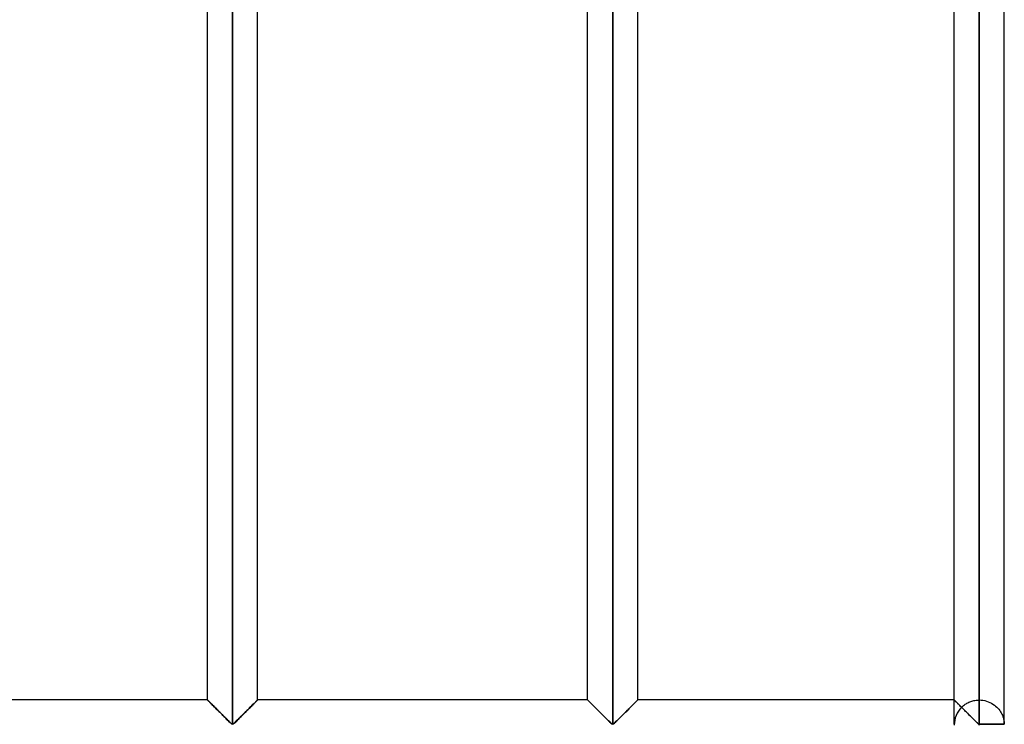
# Model space of a CAD drawing. Header units: millimetres. Extents: x -364 to 380, y -455 to 455.
# Tile 19 of 21: x 282 to 380, y 211 to 282. Entities that reach past the tile are written whole.
import ezdxf

# ---------------------------------------------------------------- set-up
doc = ezdxf.new("R2010")
doc.units = ezdxf.units.MM
doc.layers.add('MAIN-1', color=7, linetype='Continuous')
doc.layers.add('MAIN-2', color=7, linetype='Continuous')

msp = doc.modelspace()

# ---------------------------------------------------------------- linework, layer by layer
at = {"layer": 'MAIN-1'}
for p, q in [((302.95, 211.321), (302.95, 352.013)), ((340.9, 211.321), (340.9, 352.013)), ((377.5, 352.013), (377.5, 211.321)), ((379.999, 211.321), (379.999, 352.013)), ((300.451, 213.75), (300.451, 349.583)), ((305.449, 213.75), (305.449, 349.583)), ((338.401, 213.75), (338.401, 349.583)), ((343.399, 213.75), (343.399, 349.583)), ((375.001, 213.75), (375.001, 349.583)), ((300.451, 213.75), (265, 213.75)), ((300.456, 213.745), (300.451, 213.75)), ((300.469, 213.732), (300.456, 213.745)), ((300.492, 213.709), (300.469, 213.732)), ((300.524, 213.677), (300.492, 213.709)), ((300.565, 213.636), (300.524, 213.677)), ((300.613, 213.588), (300.565, 213.636)), ((300.669, 213.532), (300.613, 213.588)), ((300.733, 213.469), (300.669, 213.532)), ((300.802, 213.399), (300.733, 213.469)), ((300.877, 213.324), (300.802, 213.399)), ((300.956, 213.245), (300.877, 213.324)), ((305.023, 213.324), (304.944, 213.245)), ((305.098, 213.399), (305.023, 213.324)), ((305.167, 213.469), (305.098, 213.399)), ((305.23, 213.532), (305.167, 213.469)), ((305.287, 213.588), (305.23, 213.532)), ((305.335, 213.636), (305.287, 213.588)), ((305.376, 213.677), (305.335, 213.636)), ((305.408, 213.709), (305.376, 213.677)), ((305.431, 213.732), (305.408, 213.709)), ((305.444, 213.745), (305.431, 213.732)), ((305.449, 213.75), (305.444, 213.745)), ((338.401, 213.75), (305.449, 213.75)), ((338.406, 213.745), (338.401, 213.75)), ((338.419, 213.732), (338.406, 213.745)), ((338.442, 213.709), (338.419, 213.732)), ((338.474, 213.677), (338.442, 213.709)), ((338.515, 213.636), (338.474, 213.677)), ((338.563, 213.588), (338.515, 213.636)), ((338.62, 213.532), (338.563, 213.588)), ((338.683, 213.469), (338.62, 213.532)), ((338.752, 213.399), (338.683, 213.469)), ((338.827, 213.324), (338.752, 213.399)), ((338.906, 213.245), (338.827, 213.324)), ((342.973, 213.324), (342.894, 213.245)), ((343.048, 213.399), (342.973, 213.324)), ((343.117, 213.469), (343.048, 213.399)), ((343.181, 213.532), (343.117, 213.469)), ((343.237, 213.588), (343.181, 213.532)), ((343.285, 213.636), (343.237, 213.588)), ((343.326, 213.677), (343.285, 213.636)), ((343.358, 213.709), (343.326, 213.677)), ((343.381, 213.732), (343.358, 213.709)), ((343.394, 213.745), (343.381, 213.732)), ((343.399, 213.75), (343.394, 213.745)), ((375.001, 213.75), (343.399, 213.75)), ((375.004, 213.747), (375.001, 213.75)), ((375.011, 213.74), (375.004, 213.747)), ((375.024, 213.727), (375.011, 213.74)), ((375.042, 213.709), (375.024, 213.727)), ((375.065, 213.686), (375.042, 213.709)), ((375.093, 213.658), (375.065, 213.686)), ((375.126, 213.625), (375.093, 213.658)), ((375.163, 213.588), (375.126, 213.625)), ((375.205, 213.546), (375.163, 213.588)), ((375.25, 213.501), (375.205, 213.546)), ((375.299, 213.452), (375.25, 213.501)), ((375.352, 213.399), (375.299, 213.452)), ((375.408, 213.344), (375.352, 213.399)), ((375.466, 213.285), (375.408, 213.344)), ((301.039, 213.162), (300.956, 213.245)), ((301.125, 213.077), (301.039, 213.162)), ((301.212, 212.989), (301.125, 213.077)), ((301.302, 212.899), (301.212, 212.989)), ((301.395, 212.807), (301.302, 212.899)), ((301.49, 212.712), (301.395, 212.807)), ((301.586, 212.616), (301.49, 212.712)), ((301.684, 212.518), (301.586, 212.616)), ((301.782, 212.42), (301.684, 212.518)), ((301.881, 212.322), (301.782, 212.42)), ((304.118, 212.42), (304.019, 212.322)), ((304.216, 212.518), (304.118, 212.42)), ((304.314, 212.616), (304.216, 212.518)), ((304.41, 212.712), (304.314, 212.616)), ((304.505, 212.807), (304.41, 212.712)), ((304.598, 212.899), (304.505, 212.807)), ((304.688, 212.989), (304.598, 212.899)), ((304.775, 213.077), (304.688, 212.989)), ((304.861, 213.162), (304.775, 213.077)), ((304.944, 213.245), (304.861, 213.162)), ((338.989, 213.162), (338.906, 213.245)), ((339.075, 213.077), (338.989, 213.162)), ((339.162, 212.989), (339.075, 213.077)), ((339.252, 212.899), (339.162, 212.989)), ((339.345, 212.807), (339.252, 212.899)), ((339.44, 212.712), (339.345, 212.807)), ((339.536, 212.616), (339.44, 212.712)), ((339.634, 212.518), (339.536, 212.616)), ((339.732, 212.42), (339.634, 212.518)), ((339.831, 212.322), (339.732, 212.42)), ((342.068, 212.42), (341.969, 212.322)), ((342.166, 212.518), (342.068, 212.42)), ((342.264, 212.616), (342.166, 212.518)), ((342.36, 212.712), (342.264, 212.616)), ((342.455, 212.807), (342.36, 212.712)), ((342.548, 212.899), (342.455, 212.807)), ((342.638, 212.989), (342.548, 212.899)), ((342.725, 213.077), (342.638, 212.989)), ((342.811, 213.162), (342.725, 213.077)), ((342.894, 213.245), (342.811, 213.162)), ((375.527, 213.225), (375.466, 213.285)), ((375.589, 213.162), (375.527, 213.225)), ((375.653, 213.098), (375.589, 213.162)), ((375.718, 213.033), (375.653, 213.098)), ((375.784, 212.967), (375.718, 213.033)), ((375.852, 212.899), (375.784, 212.967)), ((375.921, 212.83), (375.852, 212.899)), ((375.992, 212.76), (375.921, 212.83)), ((376.064, 212.688), (375.992, 212.76)), ((376.136, 212.616), (376.064, 212.688)), ((376.209, 212.543), (376.136, 212.616)), ((376.283, 212.469), (376.209, 212.543)), ((376.357, 212.395), (376.283, 212.469)), ((376.431, 212.322), (376.357, 212.395)), ((301.978, 212.224), (301.881, 212.322)), ((302.075, 212.128), (301.978, 212.224)), ((302.171, 212.033), (302.075, 212.128)), ((302.265, 211.939), (302.171, 212.033)), ((302.358, 211.846), (302.265, 211.939)), ((302.448, 211.757), (302.358, 211.846)), ((302.536, 211.67), (302.448, 211.757)), ((302.619, 211.588), (302.536, 211.67)), ((302.7, 211.51), (302.619, 211.588)), ((302.777, 211.437), (302.7, 211.51)), ((302.853, 211.37), (302.777, 211.437)), ((302.95, 211.321), (302.853, 211.37)), ((303.047, 211.37), (302.95, 211.321)), ((303.123, 211.437), (303.047, 211.37)), ((303.2, 211.51), (303.123, 211.437)), ((303.281, 211.588), (303.2, 211.51)), ((303.364, 211.67), (303.281, 211.588)), ((303.452, 211.757), (303.364, 211.67)), ((303.542, 211.846), (303.452, 211.757)), ((303.635, 211.939), (303.542, 211.846)), ((303.729, 212.033), (303.635, 211.939)), ((303.825, 212.128), (303.729, 212.033)), ((303.922, 212.224), (303.825, 212.128)), ((304.019, 212.322), (303.922, 212.224)), ((339.928, 212.224), (339.831, 212.322)), ((340.025, 212.128), (339.928, 212.224)), ((340.121, 212.033), (340.025, 212.128)), ((340.215, 211.939), (340.121, 212.033)), ((340.308, 211.846), (340.215, 211.939)), ((340.398, 211.757), (340.308, 211.846)), ((340.486, 211.67), (340.398, 211.757)), ((340.569, 211.588), (340.486, 211.67)), ((340.65, 211.51), (340.569, 211.588)), ((340.727, 211.437), (340.65, 211.51)), ((340.803, 211.37), (340.727, 211.437)), ((340.9, 211.321), (340.803, 211.37)), ((340.997, 211.37), (340.9, 211.321)), ((341.073, 211.437), (340.997, 211.37)), ((341.15, 211.51), (341.073, 211.437)), ((341.231, 211.588), (341.15, 211.51)), ((341.314, 211.67), (341.231, 211.588)), ((341.402, 211.757), (341.314, 211.67)), ((341.492, 211.846), (341.402, 211.757)), ((341.585, 211.939), (341.492, 211.846)), ((341.679, 212.033), (341.585, 211.939)), ((341.775, 212.128), (341.679, 212.033)), ((341.872, 212.224), (341.775, 212.128)), ((341.969, 212.322), (341.872, 212.224)), ((376.504, 212.248), (376.431, 212.322)), ((376.577, 212.176), (376.504, 212.248)), ((376.649, 212.104), (376.577, 212.176)), ((376.721, 212.033), (376.649, 212.104)), ((376.792, 211.962), (376.721, 212.033)), ((376.862, 211.892), (376.792, 211.962)), ((376.931, 211.824), (376.862, 211.892)), ((376.998, 211.757), (376.931, 211.824)), ((377.064, 211.692), (376.998, 211.757)), ((377.128, 211.629), (377.064, 211.692)), ((377.19, 211.568), (377.128, 211.629)), ((377.25, 211.51), (377.19, 211.568)), ((377.308, 211.454), (377.25, 211.51)), ((377.365, 211.402), (377.308, 211.454)), ((377.423, 211.355), (377.365, 211.402)), ((377.5, 211.321), (377.423, 211.355)), ((377.5, 211.321), (377.5, 211.25)), ((379.999, 211.321), (377.5, 211.321))]:
    msp.add_line(p, q, dxfattribs=at)
at = {"layer": 'MAIN-2'}
for p, q in [((302.95, 211.321), (302.95, 352.013)), ((302.95, 352.013), (302.95, 211.321)), ((302.95, 352.013), (302.95, 211.321)), ((340.9, 211.321), (340.9, 352.013)), ((340.9, 352.013), (340.9, 211.321)), ((340.9, 352.013), (340.9, 211.321)), ((377.5, 211.321), (377.5, 352.013)), ((377.5, 349.583), (377.5, 213.75)), ((377.5, 349.583), (377.5, 213.75)), ((377.5, 213.75), (377.5, 349.583)), ((377.5, 349.583), (377.5, 213.75)), ((377.5, 213.75), (377.5, 349.583)), ((377.5, 349.583), (377.5, 213.75)), ((377.5, 213.75), (377.5, 349.583)), ((377.5, 349.583), (377.5, 213.75)), ((377.5, 213.75), (377.5, 349.583)), ((377.5, 349.583), (377.5, 213.75)), ((377.5, 213.75), (377.5, 349.583)), ((377.5, 349.583), (377.5, 213.75)), ((377.5, 213.75), (377.5, 349.583)), ((377.5, 349.583), (377.5, 213.75)), ((377.5, 213.75), (377.5, 349.583)), ((377.5, 349.583), (377.5, 213.75)), ((377.5, 213.75), (377.5, 349.583)), ((377.5, 349.583), (377.5, 213.75)), ((377.5, 213.75), (377.5, 349.583)), ((377.5, 349.583), (377.5, 213.75)), ((377.5, 213.75), (377.5, 349.583)), ((377.5, 349.583), (377.5, 213.75)), ((377.5, 213.75), (377.5, 349.583)), ((377.5, 349.583), (377.5, 213.75)), ((377.5, 213.75), (377.5, 349.583)), ((377.5, 349.583), (377.5, 213.75)), ((377.5, 213.75), (377.5, 349.583)), ((377.5, 349.583), (377.5, 213.75)), ((377.5, 213.75), (377.5, 349.583)), ((377.5, 349.583), (377.5, 213.75)), ((377.5, 213.75), (377.5, 349.583)), ((377.5, 349.583), (377.5, 213.75)), ((377.5, 213.75), (377.5, 349.583)), ((377.5, 349.583), (377.5, 213.75)), ((377.5, 213.75), (377.5, 349.583)), ((377.5, 349.583), (377.5, 213.75)), ((377.5, 213.75), (377.5, 349.583)), ((377.5, 349.583), (377.5, 213.75)), ((377.5, 213.75), (377.5, 349.583)), ((377.5, 349.583), (377.5, 213.75)), ((377.5, 213.75), (377.5, 349.583)), ((377.5, 349.583), (377.5, 213.75)), ((377.5, 213.75), (377.5, 349.583)), ((377.5, 349.583), (377.5, 213.75)), ((377.5, 213.75), (377.5, 349.583)), ((377.5, 349.583), (377.5, 213.75)), ((377.5, 213.75), (377.5, 349.583)), ((377.5, 213.75), (377.5, 349.583)), ((300.451, 213.75), (300.456, 213.745)), ((300.461, 213.74), (300.452, 213.749)), ((300.452, 213.749), (300.452, 213.749)), ((300.452, 213.749), (300.461, 213.74)), ((300.456, 213.745), (300.469, 213.732)), ((300.479, 213.722), (300.461, 213.74)), ((300.461, 213.74), (300.479, 213.722)), ((300.469, 213.732), (300.492, 213.709)), ((300.506, 213.695), (300.479, 213.722)), ((300.479, 213.722), (300.506, 213.695)), ((300.492, 213.709), (300.524, 213.677)), ((300.541, 213.66), (300.506, 213.695)), ((300.506, 213.695), (300.541, 213.66)), ((300.524, 213.677), (300.565, 213.636)), ((300.584, 213.617), (300.541, 213.66)), ((300.541, 213.66), (300.584, 213.617)), ((300.565, 213.636), (300.613, 213.588)), ((300.635, 213.566), (300.584, 213.617)), ((300.584, 213.617), (300.635, 213.566)), ((300.613, 213.588), (300.669, 213.532)), ((300.693, 213.508), (300.635, 213.566)), ((300.635, 213.566), (300.693, 213.508)), ((300.669, 213.532), (300.733, 213.469)), ((300.758, 213.443), (300.693, 213.508)), ((300.693, 213.508), (300.758, 213.443)), ((300.733, 213.469), (300.802, 213.399)), ((300.828, 213.373), (300.758, 213.443)), ((300.758, 213.443), (300.828, 213.373)), ((300.802, 213.399), (300.877, 213.324)), ((300.904, 213.298), (300.828, 213.373)), ((300.828, 213.373), (300.904, 213.298)), ((300.877, 213.324), (300.956, 213.245)), ((304.944, 213.245), (305.023, 213.324)), ((304.996, 213.298), (305.072, 213.373)), ((305.072, 213.373), (304.996, 213.298)), ((305.023, 213.324), (305.098, 213.399)), ((305.072, 213.373), (305.142, 213.443)), ((305.142, 213.443), (305.072, 213.373)), ((305.098, 213.399), (305.167, 213.469)), ((305.142, 213.443), (305.207, 213.508)), ((305.207, 213.508), (305.142, 213.443)), ((305.167, 213.469), (305.23, 213.532)), ((305.207, 213.508), (305.265, 213.566)), ((305.265, 213.566), (305.207, 213.508)), ((305.23, 213.532), (305.287, 213.588)), ((305.265, 213.566), (305.316, 213.617)), ((305.316, 213.617), (305.265, 213.566)), ((305.287, 213.588), (305.335, 213.636)), ((305.316, 213.617), (305.359, 213.66)), ((305.359, 213.66), (305.316, 213.617)), ((305.335, 213.636), (305.376, 213.677)), ((305.359, 213.66), (305.394, 213.695)), ((305.394, 213.695), (305.359, 213.66)), ((305.376, 213.677), (305.408, 213.709)), ((305.394, 213.695), (305.421, 213.722)), ((305.421, 213.722), (305.394, 213.695)), ((305.408, 213.709), (305.431, 213.732)), ((305.421, 213.722), (305.439, 213.74)), ((305.439, 213.74), (305.421, 213.722)), ((305.431, 213.732), (305.444, 213.745)), ((305.439, 213.74), (305.448, 213.749)), ((305.448, 213.749), (305.439, 213.74)), ((305.444, 213.745), (305.449, 213.75)), ((305.448, 213.749), (305.448, 213.749)), ((338.401, 213.75), (338.406, 213.745)), ((338.411, 213.74), (338.402, 213.749)), ((338.402, 213.749), (338.402, 213.749)), ((338.402, 213.749), (338.411, 213.74)), ((338.406, 213.745), (338.419, 213.732)), ((338.429, 213.722), (338.411, 213.74)), ((338.411, 213.74), (338.429, 213.722)), ((338.419, 213.732), (338.442, 213.709)), ((338.456, 213.695), (338.429, 213.722)), ((338.429, 213.722), (338.456, 213.695)), ((338.442, 213.709), (338.474, 213.677)), ((338.491, 213.66), (338.456, 213.695)), ((338.456, 213.695), (338.491, 213.66)), ((338.474, 213.677), (338.515, 213.636)), ((338.534, 213.617), (338.491, 213.66)), ((338.491, 213.66), (338.534, 213.617)), ((338.515, 213.636), (338.563, 213.588)), ((338.585, 213.566), (338.534, 213.617)), ((338.534, 213.617), (338.585, 213.566)), ((338.563, 213.588), (338.62, 213.532)), ((338.643, 213.508), (338.585, 213.566)), ((338.585, 213.566), (338.643, 213.508)), ((338.62, 213.532), (338.683, 213.469)), ((338.708, 213.443), (338.643, 213.508)), ((338.643, 213.508), (338.708, 213.443)), ((338.683, 213.469), (338.752, 213.399)), ((338.778, 213.373), (338.708, 213.443)), ((338.708, 213.443), (338.778, 213.373)), ((338.752, 213.399), (338.827, 213.324)), ((338.854, 213.298), (338.778, 213.373)), ((338.778, 213.373), (338.854, 213.298)), ((338.827, 213.324), (338.906, 213.245)), ((342.894, 213.245), (342.973, 213.324)), ((342.946, 213.298), (343.022, 213.373)), ((343.022, 213.373), (342.946, 213.298)), ((342.973, 213.324), (343.048, 213.399)), ((343.022, 213.373), (343.092, 213.443)), ((343.092, 213.443), (343.022, 213.373)), ((343.048, 213.399), (343.117, 213.469)), ((343.092, 213.443), (343.157, 213.508)), ((343.157, 213.508), (343.092, 213.443)), ((343.117, 213.469), (343.181, 213.532)), ((343.157, 213.508), (343.215, 213.566)), ((343.215, 213.566), (343.157, 213.508)), ((343.181, 213.532), (343.237, 213.588)), ((343.215, 213.566), (343.266, 213.617)), ((343.266, 213.617), (343.215, 213.566)), ((343.237, 213.588), (343.285, 213.636)), ((343.266, 213.617), (343.309, 213.66)), ((343.309, 213.66), (343.266, 213.617)), ((343.285, 213.636), (343.326, 213.677)), ((343.309, 213.66), (343.344, 213.695)), ((343.344, 213.695), (343.309, 213.66)), ((343.326, 213.677), (343.358, 213.709)), ((343.344, 213.695), (343.371, 213.722)), ((343.371, 213.722), (343.344, 213.695)), ((343.358, 213.709), (343.381, 213.732)), ((343.371, 213.722), (343.389, 213.74)), ((343.389, 213.74), (343.371, 213.722)), ((343.381, 213.732), (343.394, 213.745)), ((343.389, 213.74), (343.398, 213.749)), ((343.398, 213.749), (343.389, 213.74)), ((343.394, 213.745), (343.399, 213.75)), ((343.398, 213.749), (343.398, 213.749)), ((375.001, 213.75), (375.004, 213.747)), ((375.001, 211.321), (375.001, 213.75)), ((375.003, 213.748), (375.002, 213.749)), ((375.002, 213.749), (375.012, 213.739)), ((375.015, 213.736), (375.003, 213.748)), ((375.004, 213.747), (375.013, 213.738)), ((375.012, 213.739), (375.032, 213.719)), ((375.013, 213.738), (375.028, 213.723)), ((375.037, 213.714), (375.015, 213.736)), ((375.028, 213.723), (375.049, 213.702)), ((375.032, 213.719), (375.064, 213.687)), ((375.071, 213.68), (375.037, 213.714)), ((375.049, 213.702), (375.075, 213.676)), ((375.064, 213.687), (375.105, 213.646)), ((375.114, 213.637), (375.071, 213.68)), ((375.075, 213.676), (375.107, 213.644)), ((375.105, 213.646), (375.156, 213.595)), ((375.107, 213.644), (375.144, 213.607)), ((375.167, 213.584), (375.114, 213.637)), ((375.144, 213.607), (375.187, 213.564)), ((375.156, 213.595), (375.217, 213.534)), ((375.229, 213.522), (375.167, 213.584)), ((375.187, 213.564), (375.234, 213.517)), ((375.217, 213.534), (375.285, 213.466)), ((375.299, 213.452), (375.229, 213.522)), ((375.234, 213.517), (375.285, 213.466)), ((375.285, 213.466), (375.361, 213.39)), ((375.285, 213.466), (375.341, 213.41)), ((375.376, 213.375), (375.299, 213.452)), ((375.341, 213.41), (375.4, 213.351)), ((375.361, 213.39), (375.443, 213.308)), ((375.459, 213.292), (375.376, 213.375)), ((375.4, 213.351), (375.462, 213.289)), ((376.016, 213.262), (376.097, 213.319)), ((376.097, 213.319), (376.181, 213.373)), ((376.181, 213.373), (376.268, 213.425)), ((376.268, 213.425), (376.359, 213.474)), ((376.359, 213.474), (376.452, 213.52)), ((376.452, 213.52), (376.549, 213.562)), ((376.549, 213.562), (376.648, 213.6)), ((376.648, 213.6), (376.75, 213.635)), ((376.75, 213.635), (376.853, 213.665)), ((376.853, 213.665), (376.959, 213.691)), ((376.959, 213.691), (377.065, 213.712)), ((377.065, 213.712), (377.173, 213.729)), ((377.173, 213.729), (377.282, 213.74)), ((377.282, 213.74), (377.391, 213.748)), ((377.391, 213.748), (377.5, 213.75)), ((377.5, 213.75), (377.685, 213.743)), ((377.685, 213.743), (377.87, 213.722)), ((377.87, 213.722), (378.052, 213.688)), ((378.052, 213.688), (378.229, 213.641)), ((378.229, 213.641), (378.401, 213.582)), ((378.401, 213.582), (378.566, 213.511)), ((378.566, 213.511), (378.722, 213.431)), ((378.722, 213.431), (378.87, 213.341)), ((378.87, 213.341), (379.007, 213.245)), ((300.983, 213.218), (300.904, 213.298)), ((300.904, 213.298), (300.983, 213.218)), ((300.956, 213.245), (301.039, 213.162)), ((301.066, 213.136), (300.983, 213.218)), ((300.983, 213.218), (301.066, 213.136)), ((301.039, 213.162), (301.125, 213.077)), ((301.151, 213.051), (301.066, 213.136)), ((301.066, 213.136), (301.151, 213.051)), ((301.125, 213.077), (301.212, 212.989)), ((301.237, 212.964), (301.151, 213.051)), ((301.151, 213.051), (301.237, 212.964)), ((301.212, 212.989), (301.302, 212.899)), ((301.327, 212.875), (301.237, 212.964)), ((301.237, 212.964), (301.327, 212.875)), ((301.302, 212.899), (301.395, 212.807)), ((301.419, 212.783), (301.327, 212.875)), ((301.327, 212.875), (301.419, 212.783)), ((301.395, 212.807), (301.49, 212.712)), ((301.513, 212.689), (301.419, 212.783)), ((301.419, 212.783), (301.513, 212.689)), ((301.49, 212.712), (301.586, 212.616)), ((301.608, 212.594), (301.513, 212.689)), ((301.513, 212.689), (301.608, 212.594)), ((301.586, 212.616), (301.684, 212.518)), ((301.704, 212.498), (301.608, 212.594)), ((301.608, 212.594), (301.704, 212.498)), ((301.684, 212.518), (301.782, 212.42)), ((301.801, 212.401), (301.704, 212.498)), ((301.704, 212.498), (301.801, 212.401)), ((301.782, 212.42), (301.881, 212.322)), ((301.898, 212.304), (301.801, 212.401)), ((301.801, 212.401), (301.898, 212.304)), ((304.002, 212.304), (304.099, 212.401)), ((304.099, 212.401), (304.002, 212.304)), ((304.019, 212.322), (304.118, 212.42)), ((304.099, 212.401), (304.196, 212.498)), ((304.196, 212.498), (304.099, 212.401)), ((304.118, 212.42), (304.216, 212.518)), ((304.196, 212.498), (304.292, 212.594)), ((304.292, 212.594), (304.196, 212.498)), ((304.216, 212.518), (304.314, 212.616)), ((304.292, 212.594), (304.387, 212.689)), ((304.387, 212.689), (304.292, 212.594)), ((304.314, 212.616), (304.41, 212.712)), ((304.387, 212.689), (304.481, 212.783)), ((304.481, 212.783), (304.387, 212.689)), ((304.41, 212.712), (304.505, 212.807)), ((304.481, 212.783), (304.573, 212.875)), ((304.573, 212.875), (304.481, 212.783)), ((304.505, 212.807), (304.598, 212.899)), ((304.573, 212.875), (304.663, 212.964)), ((304.663, 212.964), (304.573, 212.875)), ((304.598, 212.899), (304.688, 212.989)), ((304.663, 212.964), (304.749, 213.051)), ((304.749, 213.051), (304.663, 212.964)), ((304.688, 212.989), (304.775, 213.077)), ((304.749, 213.051), (304.834, 213.136)), ((304.834, 213.136), (304.749, 213.051)), ((304.775, 213.077), (304.861, 213.162)), ((304.834, 213.136), (304.917, 213.218)), ((304.917, 213.218), (304.834, 213.136)), ((304.861, 213.162), (304.944, 213.245)), ((304.917, 213.218), (304.996, 213.298)), ((304.996, 213.298), (304.917, 213.218)), ((338.933, 213.218), (338.854, 213.298)), ((338.854, 213.298), (338.933, 213.218)), ((338.906, 213.245), (338.989, 213.162)), ((339.016, 213.136), (338.933, 213.218)), ((338.933, 213.218), (339.016, 213.136)), ((338.989, 213.162), (339.075, 213.077)), ((339.101, 213.051), (339.016, 213.136)), ((339.016, 213.136), (339.101, 213.051)), ((339.075, 213.077), (339.162, 212.989)), ((339.187, 212.964), (339.101, 213.051)), ((339.101, 213.051), (339.187, 212.964)), ((339.162, 212.989), (339.252, 212.899)), ((339.277, 212.875), (339.187, 212.964)), ((339.187, 212.964), (339.277, 212.875)), ((339.252, 212.899), (339.345, 212.807)), ((339.369, 212.783), (339.277, 212.875)), ((339.277, 212.875), (339.369, 212.783)), ((339.345, 212.807), (339.44, 212.712)), ((339.463, 212.689), (339.369, 212.783)), ((339.369, 212.783), (339.463, 212.689)), ((339.44, 212.712), (339.536, 212.616)), ((339.558, 212.594), (339.463, 212.689)), ((339.463, 212.689), (339.558, 212.594)), ((339.536, 212.616), (339.634, 212.518)), ((339.654, 212.498), (339.558, 212.594)), ((339.558, 212.594), (339.654, 212.498)), ((339.634, 212.518), (339.732, 212.42)), ((339.751, 212.401), (339.654, 212.498)), ((339.654, 212.498), (339.751, 212.401)), ((339.732, 212.42), (339.831, 212.322)), ((339.848, 212.304), (339.751, 212.401)), ((339.751, 212.401), (339.848, 212.304)), ((341.952, 212.304), (342.049, 212.401)), ((342.049, 212.401), (341.952, 212.304)), ((341.969, 212.322), (342.068, 212.42)), ((342.049, 212.401), (342.146, 212.498)), ((342.146, 212.498), (342.049, 212.401)), ((342.068, 212.42), (342.166, 212.518)), ((342.146, 212.498), (342.242, 212.594)), ((342.242, 212.594), (342.146, 212.498)), ((342.166, 212.518), (342.264, 212.616)), ((342.242, 212.594), (342.337, 212.689)), ((342.337, 212.689), (342.242, 212.594)), ((342.264, 212.616), (342.36, 212.712)), ((342.337, 212.689), (342.431, 212.783)), ((342.431, 212.783), (342.337, 212.689)), ((342.36, 212.712), (342.455, 212.807)), ((342.431, 212.783), (342.523, 212.875)), ((342.523, 212.875), (342.431, 212.783)), ((342.455, 212.807), (342.548, 212.899)), ((342.523, 212.875), (342.613, 212.964)), ((342.613, 212.964), (342.523, 212.875)), ((342.548, 212.899), (342.638, 212.989)), ((342.613, 212.964), (342.699, 213.051)), ((342.699, 213.051), (342.613, 212.964)), ((342.638, 212.989), (342.725, 213.077)), ((342.699, 213.051), (342.784, 213.136)), ((342.784, 213.136), (342.699, 213.051)), ((342.725, 213.077), (342.811, 213.162)), ((342.784, 213.136), (342.867, 213.218)), ((342.867, 213.218), (342.784, 213.136)), ((342.811, 213.162), (342.894, 213.245)), ((342.867, 213.218), (342.946, 213.298)), ((342.946, 213.298), (342.867, 213.218)), ((375.443, 213.308), (375.53, 213.221)), ((375.547, 213.204), (375.459, 213.292)), ((375.462, 213.289), (375.527, 213.224)), ((375.527, 213.224), (375.594, 213.157)), ((375.53, 213.221), (375.621, 213.13)), ((375.639, 213.113), (375.547, 213.204)), ((375.594, 213.157), (375.663, 213.088)), ((375.621, 213.13), (375.715, 213.036)), ((375.733, 213.018), (375.639, 213.113)), ((375.663, 213.088), (375.733, 213.018)), ((375.715, 213.036), (375.811, 212.94)), ((375.733, 213.018), (375.798, 213.081)), ((375.798, 213.081), (375.867, 213.143)), ((375.811, 212.94), (375.911, 212.841)), ((375.867, 213.143), (375.94, 213.203)), ((375.911, 212.841), (376.013, 212.739)), ((375.94, 213.203), (376.016, 213.262)), ((376.013, 212.739), (376.117, 212.634)), ((376.117, 212.634), (376.223, 212.529)), ((376.223, 212.529), (376.33, 212.422)), ((376.33, 212.422), (376.437, 212.316)), ((379.007, 213.245), (379.133, 213.143)), ((379.133, 213.143), (379.247, 213.038)), ((379.247, 213.038), (379.352, 212.93)), ((379.352, 212.93), (379.448, 212.817)), ((379.448, 212.817), (379.536, 212.701)), ((379.536, 212.701), (379.615, 212.583)), ((379.615, 212.583), (379.686, 212.464)), ((379.686, 212.464), (379.748, 212.343)), ((379.748, 212.343), (379.802, 212.224)), ((301.881, 212.322), (301.978, 212.224)), ((301.994, 212.208), (301.898, 212.304)), ((301.898, 212.304), (301.994, 212.208)), ((301.978, 212.224), (302.075, 212.128)), ((302.089, 212.113), (301.994, 212.208)), ((301.994, 212.208), (302.089, 212.113)), ((302.075, 212.128), (302.171, 212.033)), ((302.183, 212.02), (302.089, 212.113)), ((302.089, 212.113), (302.183, 212.02)), ((302.171, 212.033), (302.265, 211.939)), ((302.276, 211.927), (302.183, 212.02)), ((302.183, 212.02), (302.276, 211.927)), ((302.265, 211.939), (302.358, 211.846)), ((302.367, 211.837), (302.276, 211.927)), ((302.276, 211.927), (302.367, 211.837)), ((302.358, 211.846), (302.448, 211.757)), ((302.456, 211.749), (302.367, 211.837)), ((302.367, 211.837), (302.456, 211.749)), ((302.448, 211.757), (302.536, 211.67)), ((302.542, 211.664), (302.456, 211.749)), ((302.456, 211.749), (302.542, 211.664)), ((302.536, 211.67), (302.619, 211.588)), ((302.624, 211.583), (302.542, 211.664)), ((302.542, 211.664), (302.624, 211.583)), ((302.619, 211.588), (302.7, 211.51)), ((302.703, 211.506), (302.624, 211.583)), ((302.624, 211.583), (302.703, 211.506)), ((302.7, 211.51), (302.777, 211.437)), ((302.779, 211.435), (302.703, 211.506)), ((302.703, 211.506), (302.779, 211.435)), ((302.777, 211.437), (302.853, 211.37)), ((302.854, 211.369), (302.779, 211.435)), ((302.779, 211.435), (302.854, 211.369)), ((302.853, 211.37), (302.95, 211.321)), ((302.95, 211.321), (302.854, 211.369)), ((302.854, 211.369), (302.95, 211.321)), ((302.95, 211.321), (303.047, 211.37)), ((302.95, 211.321), (303.046, 211.369)), ((303.046, 211.369), (302.95, 211.321)), ((303.046, 211.369), (303.121, 211.435)), ((303.121, 211.435), (303.046, 211.369)), ((303.047, 211.37), (303.123, 211.437)), ((303.121, 211.435), (303.197, 211.506)), ((303.197, 211.506), (303.121, 211.435)), ((303.123, 211.437), (303.2, 211.51)), ((303.197, 211.506), (303.276, 211.583)), ((303.276, 211.583), (303.197, 211.506)), ((303.2, 211.51), (303.281, 211.588)), ((303.276, 211.583), (303.358, 211.664)), ((303.358, 211.664), (303.276, 211.583)), ((303.281, 211.588), (303.364, 211.67)), ((303.358, 211.664), (303.444, 211.749)), ((303.444, 211.749), (303.358, 211.664)), ((303.364, 211.67), (303.452, 211.757)), ((303.444, 211.749), (303.533, 211.837)), ((303.533, 211.837), (303.444, 211.749)), ((303.452, 211.757), (303.542, 211.846)), ((303.533, 211.837), (303.624, 211.927)), ((303.624, 211.927), (303.533, 211.837)), ((303.542, 211.846), (303.635, 211.939)), ((303.624, 211.927), (303.717, 212.02)), ((303.717, 212.02), (303.624, 211.927)), ((303.635, 211.939), (303.729, 212.033)), ((303.717, 212.02), (303.811, 212.113)), ((303.811, 212.113), (303.717, 212.02)), ((303.729, 212.033), (303.825, 212.128)), ((303.811, 212.113), (303.906, 212.208)), ((303.906, 212.208), (303.811, 212.113)), ((303.825, 212.128), (303.922, 212.224)), ((303.906, 212.208), (304.002, 212.304)), ((304.002, 212.304), (303.906, 212.208)), ((303.922, 212.224), (304.019, 212.322)), ((339.831, 212.322), (339.928, 212.224)), ((339.944, 212.208), (339.848, 212.304)), ((339.848, 212.304), (339.944, 212.208)), ((339.928, 212.224), (340.025, 212.128)), ((340.039, 212.113), (339.944, 212.208)), ((339.944, 212.208), (340.039, 212.113)), ((340.025, 212.128), (340.121, 212.033)), ((340.133, 212.02), (340.039, 212.113)), ((340.039, 212.113), (340.133, 212.02)), ((340.121, 212.033), (340.215, 211.939)), ((340.226, 211.927), (340.133, 212.02)), ((340.133, 212.02), (340.226, 211.927)), ((340.215, 211.939), (340.308, 211.846)), ((340.317, 211.837), (340.226, 211.927)), ((340.226, 211.927), (340.317, 211.837)), ((340.308, 211.846), (340.398, 211.757)), ((340.406, 211.749), (340.317, 211.837)), ((340.317, 211.837), (340.406, 211.749)), ((340.398, 211.757), (340.486, 211.67)), ((340.492, 211.664), (340.406, 211.749)), ((340.406, 211.749), (340.492, 211.664)), ((340.486, 211.67), (340.569, 211.588)), ((340.574, 211.583), (340.492, 211.664)), ((340.492, 211.664), (340.574, 211.583)), ((340.569, 211.588), (340.65, 211.51)), ((340.654, 211.506), (340.574, 211.583)), ((340.574, 211.583), (340.654, 211.506)), ((340.65, 211.51), (340.727, 211.437)), ((340.729, 211.435), (340.654, 211.506)), ((340.654, 211.506), (340.729, 211.435)), ((340.727, 211.437), (340.803, 211.37)), ((340.804, 211.369), (340.729, 211.435)), ((340.729, 211.435), (340.804, 211.369)), ((340.803, 211.37), (340.9, 211.321)), ((340.9, 211.321), (340.804, 211.369)), ((340.804, 211.369), (340.9, 211.321)), ((340.9, 211.321), (340.997, 211.37)), ((340.9, 211.321), (340.996, 211.369)), ((340.996, 211.369), (340.9, 211.321)), ((340.996, 211.369), (341.071, 211.435)), ((341.071, 211.435), (340.996, 211.369)), ((340.997, 211.37), (341.073, 211.437)), ((341.071, 211.435), (341.147, 211.506)), ((341.147, 211.506), (341.071, 211.435)), ((341.073, 211.437), (341.15, 211.51)), ((341.147, 211.506), (341.226, 211.583)), ((341.226, 211.583), (341.147, 211.506)), ((341.15, 211.51), (341.231, 211.588)), ((341.226, 211.583), (341.308, 211.664)), ((341.308, 211.664), (341.226, 211.583)), ((341.231, 211.588), (341.314, 211.67)), ((341.308, 211.664), (341.394, 211.749)), ((341.394, 211.749), (341.308, 211.664)), ((341.314, 211.67), (341.402, 211.757)), ((341.394, 211.749), (341.483, 211.837)), ((341.483, 211.837), (341.394, 211.749)), ((341.402, 211.757), (341.492, 211.846)), ((341.483, 211.837), (341.574, 211.927)), ((341.574, 211.927), (341.483, 211.837)), ((341.492, 211.846), (341.585, 211.939)), ((341.574, 211.927), (341.667, 212.02)), ((341.667, 212.02), (341.574, 211.927)), ((341.585, 211.939), (341.679, 212.033)), ((341.667, 212.02), (341.761, 212.113)), ((341.761, 212.113), (341.667, 212.02)), ((341.679, 212.033), (341.775, 212.128)), ((341.761, 212.113), (341.856, 212.208)), ((341.856, 212.208), (341.761, 212.113)), ((341.775, 212.128), (341.872, 212.224)), ((341.856, 212.208), (341.952, 212.304)), ((341.952, 212.304), (341.856, 212.208)), ((341.872, 212.224), (341.969, 212.322)), ((376.437, 212.316), (376.543, 212.21)), ((376.543, 212.21), (376.647, 212.106)), ((376.647, 212.106), (376.751, 212.003)), ((376.751, 212.003), (376.853, 211.901)), ((376.853, 211.901), (376.952, 211.802)), ((376.952, 211.802), (377.049, 211.707)), ((377.049, 211.707), (377.141, 211.616)), ((377.141, 211.616), (377.23, 211.529)), ((377.23, 211.529), (377.314, 211.449)), ((377.314, 211.449), (377.397, 211.375)), ((377.397, 211.375), (377.5, 211.321)), ((379.802, 212.224), (379.849, 212.106)), ((379.849, 212.106), (379.888, 211.991)), ((379.888, 211.991), (379.92, 211.877)), ((379.92, 211.877), (379.946, 211.766)), ((379.946, 211.766), (379.966, 211.661)), ((379.966, 211.661), (379.98, 211.562)), ((379.98, 211.562), (379.99, 211.468)), ((379.99, 211.468), (379.996, 211.384)), ((379.996, 211.384), (379.999, 211.321)), ((377.5, 211.25), (377.5, 211.321)), ((377.5, 211.321), (379.999, 211.321))]:
    msp.add_line(p, q, dxfattribs=at)
msp.add_ellipse((377.5, 211.25), major_axis=(-2.5, 0), ratio=1, start_param=-0.785798, end_param=0, dxfattribs=at)

doc.saveas('drawing.dxf')
